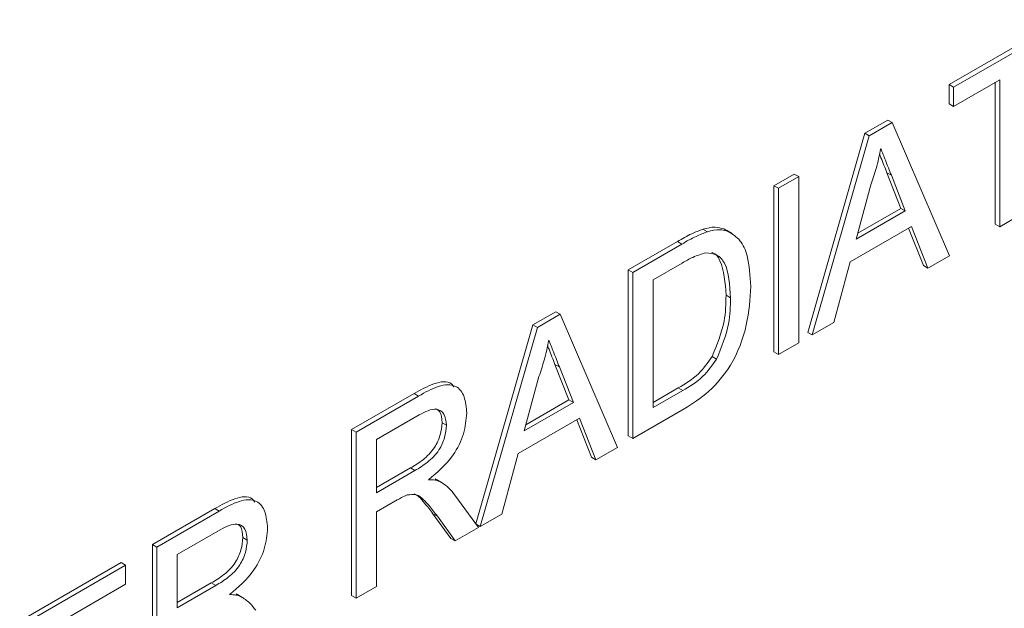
# Paper-space layout 'Sheet1' of a CAD drawing. Header units: millimetres. Extents: x 0 to 432, y 0 to 279.
# Tile 76 of 90: x 397.25 to 401.23, y 231.54 to 233.92. Entities that reach past the tile are written whole.
import ezdxf

# ---------------------------------------------------------------- set-up
doc = ezdxf.new("R2010")
doc.units = ezdxf.units.MM
doc.header["$LTSCALE"] = 0.5

psp = doc.layouts.new('Sheet1')

# ---------------------------------------------------------------- linework, layer by layer
at = {"color": 7, "linetype": 'Continuous', "lineweight": 15}
for p, q in [((401.0028, 233.659), (401.457, 233.9212)), ((401.0208, 233.6486), (401.475, 233.9108)), ((401.0028, 233.5816), (401.0028, 233.659)), ((401.0208, 233.6486), (401.0028, 233.659)), ((401.2069, 233.6787), (401.0208, 233.5712)), ((401.189, 233.0958), (401.189, 233.6683)), ((401.2069, 233.0854), (401.2069, 233.6787)), ((401.0208, 233.5712), (401.0208, 233.6486)), ((401.0208, 233.5712), (401.0028, 233.5816)), ((400.6626, 233.4625), (400.7549, 233.5159)), ((400.6805, 233.4522), (400.7729, 233.5055)), ((400.7729, 233.5055), (400.7549, 233.5159)), ((400.7729, 233.5055), (401.0035, 232.968)), ((400.432, 232.6588), (400.6626, 233.4625)), ((400.6805, 233.4522), (400.6626, 233.4625)), ((400.4499, 232.6484), (400.6805, 233.4522)), ((400.8079, 233.1595), (400.7514, 233.3032)), ((400.7694, 233.2928), (400.7514, 233.3032)), ((400.2955, 233.2506), (400.3774, 233.2979)), ((400.3135, 233.2403), (400.3954, 233.2876)), ((400.3954, 233.2876), (400.3774, 233.2979)), ((400.3954, 233.2876), (400.3954, 232.6169)), ((400.8258, 233.1491), (400.7694, 233.2928)), ((400.2955, 232.58), (400.2955, 233.2506)), ((400.3135, 233.2403), (400.2955, 233.2506)), ((400.3135, 232.5697), (400.3135, 233.2403)), ((400.687, 233.2547), (400.6276, 233.0347)), ((400.6276, 233.0347), (400.8258, 233.1491)), ((400.6342, 233.0593), (400.8079, 233.1595)), ((400.8258, 233.1491), (400.8079, 233.1595)), ((401.2888, 233.1327), (401.2069, 233.0854)), ((400.0265, 233.0649), (400.0085, 233.0753)), ((400.1109, 233.0657), (400.093, 233.0761)), ((400.1266, 233.058), (400.1041, 233.0709)), ((400.8505, 233.086), (400.6029, 232.9431)), ((400.8986, 232.9282), (400.8392, 233.0795)), ((400.9166, 232.9178), (400.8505, 233.086)), ((401.2069, 233.0854), (401.189, 233.0958)), ((399.7073, 232.9111), (399.9059, 233.0257)), ((399.9239, 233.0154), (399.9059, 233.0257)), ((399.7253, 232.9007), (399.9239, 233.0154)), ((400.6029, 232.9431), (400.5368, 232.6986)), ((401.0035, 232.968), (400.9166, 232.9178)), ((399.7073, 232.2405), (399.7073, 232.9111)), ((399.7253, 232.9007), (399.7073, 232.9111)), ((399.7253, 232.2301), (399.7253, 232.9007)), ((399.9249, 232.9386), (399.8072, 232.8706)), ((400.9166, 232.9178), (400.8986, 232.9282)), ((399.8072, 232.8706), (399.8072, 232.3548)), ((400.1199, 232.7983), (400.1019, 232.8087)), ((399.3224, 232.6889), (399.4147, 232.7422)), ((399.4327, 232.7318), (399.4147, 232.7422)), ((399.3403, 232.6785), (399.4327, 232.7318)), ((399.4327, 232.7318), (399.6633, 232.1943)), ((399.0919, 231.8856), (399.3224, 232.6889)), ((399.1098, 231.8748), (399.3403, 232.6785)), ((399.3403, 232.6785), (399.3224, 232.6889)), ((400.5368, 232.6986), (400.4499, 232.6484)), ((400.4499, 232.6484), (400.432, 232.6588)), ((400.3954, 232.6169), (400.3135, 232.5697)), ((400.0641, 232.5505), (400.0461, 232.5608)), ((400.3135, 232.5697), (400.2955, 232.58)), ((399.4677, 232.3858), (399.4113, 232.5295)), ((399.4292, 232.5192), (399.4113, 232.5295)), ((399.4856, 232.3755), (399.4292, 232.5192)), ((399.3468, 232.481), (399.2874, 232.261)), ((399.8072, 232.3755), (399.9089, 232.4342)), ((399.8072, 232.3548), (399.9269, 232.4239)), ((399.9269, 232.4239), (399.9089, 232.4342)), ((398.5905, 232.2664), (398.8425, 232.4118)), ((398.6085, 232.256), (398.8605, 232.4015)), ((398.8605, 232.4015), (398.8425, 232.4118)), ((399.294, 232.2856), (399.4677, 232.3858)), ((399.4856, 232.3755), (399.4677, 232.3858)), ((399.2874, 232.261), (399.4856, 232.3755)), ((399.9333, 232.3502), (399.7253, 232.2301)), ((398.8635, 232.3258), (398.6904, 232.2259)), ((399.5103, 232.3123), (399.2627, 232.1694)), ((399.5584, 232.1545), (399.499, 232.3058)), ((399.5764, 232.1441), (399.5103, 232.3123)), ((398.5905, 231.5957), (398.5905, 232.2664)), ((398.6085, 232.256), (398.5905, 232.2664)), ((398.9733, 232.2838), (398.9553, 232.2941)), ((398.6085, 231.5854), (398.6085, 232.256)), ((398.6904, 232.2259), (398.6904, 232.011)), ((399.7253, 232.2301), (399.7073, 232.2405)), ((399.6633, 232.1943), (399.5764, 232.1441)), ((399.2627, 232.1694), (399.1967, 231.9249)), ((399.5764, 232.1441), (399.5584, 232.1545)), ((398.6904, 232.0317), (398.828, 232.1111)), ((398.8459, 232.1007), (398.828, 232.1111)), ((398.6904, 232.011), (398.8459, 232.1007)), ((398.9283, 232.0672), (398.935, 232.0624)), ((398.9463, 232.0569), (398.9283, 232.0672)), ((398.9558, 232.0515), (398.9333, 232.0645)), ((399.0075, 232.0009), (399.1028, 231.8707)), ((397.7864, 231.8022), (398.0384, 231.9476)), ((398.0563, 231.9373), (398.0384, 231.9476)), ((398.7742, 231.982), (398.6904, 231.9336)), ((397.8044, 231.7918), (398.0563, 231.9373)), ((398.6904, 231.9336), (398.6904, 231.6327)), ((398.9909, 231.8269), (398.9186, 231.9267)), ((398.9365, 231.9164), (398.9186, 231.9267)), ((399.0089, 231.8165), (398.9365, 231.9164)), ((399.1967, 231.9249), (399.1098, 231.8748)), ((399.1028, 231.8707), (399.0089, 231.8165)), ((399.1098, 231.8748), (399.0926, 231.8847)), ((398.0594, 231.8616), (397.8863, 231.7617)), ((398.1692, 231.8196), (398.1512, 231.8299)), ((397.7864, 231.1315), (397.7864, 231.8022)), ((397.8044, 231.7918), (397.7864, 231.8022)), ((397.8044, 231.1212), (397.8044, 231.7918)), ((399.0089, 231.8165), (398.9909, 231.8269)), ((397.8863, 231.7617), (397.8863, 231.5468)), ((397.2503, 231.4927), (397.6598, 231.7291)), ((397.2683, 231.4823), (397.6778, 231.7187)), ((397.6778, 231.7187), (397.6598, 231.7291)), ((397.6778, 231.7187), (397.6778, 231.6414)), ((397.6778, 231.6414), (397.3502, 231.4522)), ((397.8863, 231.5675), (398.0238, 231.6469)), ((397.8863, 231.5468), (398.0418, 231.6365)), ((398.0418, 231.6365), (398.0238, 231.6469)), ((398.6904, 231.6327), (398.6085, 231.5854)), ((398.1242, 231.603), (398.1309, 231.5982)), ((398.1422, 231.5927), (398.1242, 231.603)), ((398.1516, 231.5873), (398.1292, 231.6003)), ((398.6085, 231.5854), (398.5905, 231.5957))]:
    psp.add_line(p, q, dxfattribs=at)
for points, knots in [([(400.7267, 233.4014), (400.7212, 233.3743), (400.7113, 233.3259), (400.6944, 233.2764), (400.687, 233.2547)], [0, 0, 0, 0, 0.559915, 1, 1, 1, 1]), ([(400.7514, 233.3032), (400.7434, 233.3234), (400.7335, 233.3487), (400.7235, 233.3741), (400.7216, 233.3791)], [0, 0, 0, 0, 0.801118, 1, 1, 1, 1]), ([(400.7694, 233.2928), (400.7614, 233.3131), (400.7471, 233.3492), (400.7329, 233.3855), (400.7267, 233.4014)], [0, 0, 0, 0, 0.560002, 1, 1, 1, 1]), ([(399.9059, 233.0257), (399.9252, 233.0368), (399.9596, 233.0565), (399.9936, 233.0696), (400.0085, 233.0753)], [0, 0, 0, 0, 0.560174, 1, 1, 1, 1]), ([(399.9239, 233.0154), (399.9432, 233.0264), (399.9776, 233.0461), (400.0115, 233.0592), (400.0265, 233.0649)], [0, 0, 0, 0, 0.560174, 1, 1, 1, 1]), ([(400.0085, 233.0753), (400.0257, 233.0795), (400.0564, 233.0871), (400.0818, 233.0795), (400.093, 233.0761)], [0, 0, 0, 0, 0.559847, 1, 1, 1, 1]), ([(400.0265, 233.0649), (400.0437, 233.0692), (400.0744, 233.0767), (400.0998, 233.0691), (400.1109, 233.0657)], [0, 0, 0, 0, 0.559847, 1, 1, 1, 1]), ([(400.1109, 233.0657), (400.128, 233.0552), (400.1622, 233.034), (400.1953, 232.9574), (400.1993, 232.8871), (400.2018, 232.8441)], [0, 0, 0, 0, 0.279769, 0.559929, 1, 1, 1, 1]), ([(400.0209, 232.9802), (400.0032, 232.9749), (399.9717, 232.9656), (399.9392, 232.9469), (399.9249, 232.9386)], [0, 0, 0, 0, 0.559255, 1, 1, 1, 1]), ([(400.1199, 232.7983), (400.1173, 232.85), (400.1137, 232.9221), (400.0673, 232.9754), (400.0363, 232.9786), (400.0209, 232.9802)], [0, 0, 0, 0, 0.55915, 0.78004, 1, 1, 1, 1]), ([(400.1019, 232.8087), (400.0986, 232.8589), (400.0938, 232.9289), (400.0606, 232.9778), (400.0453, 232.981), (400.0446, 232.9812)], [0, 0, 0, 0, 0.707438, 0.986909, 1, 1, 1, 1]), ([(400.2018, 232.8441), (400.1989, 232.7935), (400.193, 232.6924), (400.1339, 232.5322), (400.0336, 232.4129), (399.9668, 232.3711), (399.9333, 232.3502)], [0, 0, 0, 0, 0.28084, 0.559952, 0.779068, 1, 1, 1, 1]), ([(400.0461, 232.5608), (400.0655, 232.6092), (400.1004, 232.696), (400.1015, 232.7741), (400.1019, 232.8087)], [0, 0, 0, 0, 0.557452, 1, 1, 1, 1]), ([(400.0641, 232.5505), (400.0835, 232.5989), (400.1183, 232.6857), (400.1194, 232.7638), (400.1199, 232.7983)], [0, 0, 0, 0, 0.557452, 1, 1, 1, 1]), ([(399.3865, 232.6278), (399.381, 232.6006), (399.3711, 232.5522), (399.3543, 232.5028), (399.3468, 232.481)], [0, 0, 0, 0, 0.559915, 1, 1, 1, 1]), ([(399.4292, 232.5192), (399.4212, 232.5394), (399.4069, 232.5756), (399.3928, 232.6118), (399.3865, 232.6278)], [0, 0, 0, 0, 0.560002, 1, 1, 1, 1]), ([(399.4113, 232.5295), (399.4033, 232.5498), (399.3933, 232.575), (399.3834, 232.6004), (399.3814, 232.6054)], [0, 0, 0, 0, 0.801118, 1, 1, 1, 1]), ([(399.9089, 232.4342), (399.9371, 232.4505), (399.9873, 232.4796), (400.0282, 232.5361), (400.0461, 232.5608)], [0, 0, 0, 0, 0.561861, 1, 1, 1, 1]), ([(399.9269, 232.4239), (399.9551, 232.4402), (400.0053, 232.4692), (400.0461, 232.5257), (400.0641, 232.5505)], [0, 0, 0, 0, 0.561861, 1, 1, 1, 1]), ([(398.8425, 232.4118), (398.8688, 232.4263), (398.921, 232.455), (398.984, 232.4661), (399.0003, 232.442), (399.0036, 232.4371)], [0, 0, 0, 0, 0.447601, 0.888622, 1, 1, 1, 1]), ([(398.8605, 232.4015), (398.8872, 232.4166), (398.9404, 232.4466), (399.0119, 232.4514), (399.0489, 232.4019), (399.0531, 232.356), (399.0552, 232.3331)], [0, 0, 0, 0, 0.281671, 0.559202, 0.779411, 1, 1, 1, 1]), ([(398.9733, 232.2838), (398.9715, 232.3003), (398.968, 232.3333), (398.9276, 232.3583), (398.8878, 232.3382), (398.8635, 232.3258)], [0, 0, 0, 0, 0.2804059, 0.5599807, 1, 1, 1, 1]), ([(398.9553, 232.2941), (398.9542, 232.3117), (398.9524, 232.3392), (398.9343, 232.3474), (398.9277, 232.3503)], [0, 0, 0, 0, 0.637341, 1, 1, 1, 1]), ([(399.0552, 232.3331), (399.0528, 232.3055), (399.048, 232.2504), (398.9945, 232.1421), (398.9366, 232.0936), (398.9012, 232.0639)], [0, 0, 0, 0, 0.280517, 0.560502, 1, 1, 1, 1]), ([(398.828, 232.1111), (398.8448, 232.1212), (398.8785, 232.1414), (398.925, 232.1871), (398.9509, 232.2456), (398.9538, 232.278), (398.9553, 232.2941)], [0, 0, 0, 0, 0.281563, 0.560238, 0.779872, 1, 1, 1, 1]), ([(398.8459, 232.1007), (398.8628, 232.1109), (398.8964, 232.131), (398.943, 232.1768), (398.9688, 232.2353), (398.9718, 232.2676), (398.9733, 232.2838)], [0, 0, 0, 0, 0.281563, 0.560238, 0.779872, 1, 1, 1, 1]), ([(398.9012, 232.0639), (398.9102, 232.0639), (398.9262, 232.064), (398.9402, 232.0591), (398.9463, 232.0569)], [0, 0, 0, 0, 0.56012, 1, 1, 1, 1]), ([(398.9463, 232.0569), (398.9593, 232.0487), (398.9825, 232.0341), (398.9998, 232.011), (399.0075, 232.0009)], [0, 0, 0, 0, 0.559794, 1, 1, 1, 1]), ([(398.0384, 231.9476), (398.0647, 231.9621), (398.1169, 231.9908), (398.1799, 232.0019), (398.1962, 231.9778), (398.1995, 231.9729)], [0, 0, 0, 0, 0.447601, 0.888622, 1, 1, 1, 1]), ([(398.8146, 232.0022), (398.8071, 231.999), (398.7937, 231.9933), (398.7802, 231.9854), (398.7742, 231.982)], [0, 0, 0, 0, 0.559853, 1, 1, 1, 1]), ([(398.9365, 231.9164), (398.9256, 231.931), (398.9075, 231.955), (398.8801, 231.985), (398.8533, 232.0071), (398.8275, 232.0038), (398.8146, 232.0022)], [0, 0, 0, 0, 0.340601, 0.560969, 0.780774, 1, 1, 1, 1]), ([(398.9186, 231.9267), (398.9075, 231.9411), (398.8892, 231.9648), (398.8655, 231.9938), (398.8495, 232.003), (398.8432, 232.0066)], [0, 0, 0, 0, 0.484145, 0.797386, 1, 1, 1, 1]), ([(398.0563, 231.9373), (398.0831, 231.9524), (398.1363, 231.9824), (398.2078, 231.9872), (398.2448, 231.9377), (398.249, 231.8918), (398.2511, 231.8689)], [0, 0, 0, 0, 0.281671, 0.559202, 0.779411, 1, 1, 1, 1]), ([(398.1692, 231.8196), (398.1674, 231.8361), (398.1639, 231.8691), (398.1235, 231.8941), (398.0837, 231.874), (398.0594, 231.8616)], [0, 0, 0, 0, 0.280406, 0.559981, 1, 1, 1, 1]), ([(398.2511, 231.8689), (398.2487, 231.8413), (398.2439, 231.7862), (398.1904, 231.6779), (398.1325, 231.6293), (398.0971, 231.5997)], [0, 0, 0, 0, 0.280517, 0.560502, 1, 1, 1, 1]), ([(398.1512, 231.8299), (398.1501, 231.8475), (398.1482, 231.875), (398.1302, 231.8832), (398.1236, 231.8861)], [0, 0, 0, 0, 0.637341, 1, 1, 1, 1]), ([(398.0238, 231.6469), (398.0407, 231.657), (398.0744, 231.6772), (398.1209, 231.7229), (398.1468, 231.7814), (398.1497, 231.8138), (398.1512, 231.8299)], [0, 0, 0, 0, 0.281563, 0.560238, 0.779872, 1, 1, 1, 1]), ([(398.0418, 231.6365), (398.0587, 231.6467), (398.0923, 231.6668), (398.1389, 231.7126), (398.1647, 231.7711), (398.1677, 231.8034), (398.1692, 231.8196)], [0, 0, 0, 0, 0.281563, 0.560238, 0.779872, 1, 1, 1, 1]), ([(398.0971, 231.5997), (398.1061, 231.5997), (398.1221, 231.5998), (398.1361, 231.5949), (398.1422, 231.5927)], [0, 0, 0, 0, 0.56012, 1, 1, 1, 1]), ([(398.1422, 231.5927), (398.1552, 231.5845), (398.1784, 231.5699), (398.1957, 231.5468), (398.2034, 231.5367)], [0, 0, 0, 0, 0.5597943, 1, 1, 1, 1])]:
    psp.add_open_spline(points, degree=3, knots=knots, dxfattribs=at)

doc.saveas('drawing.dxf')
